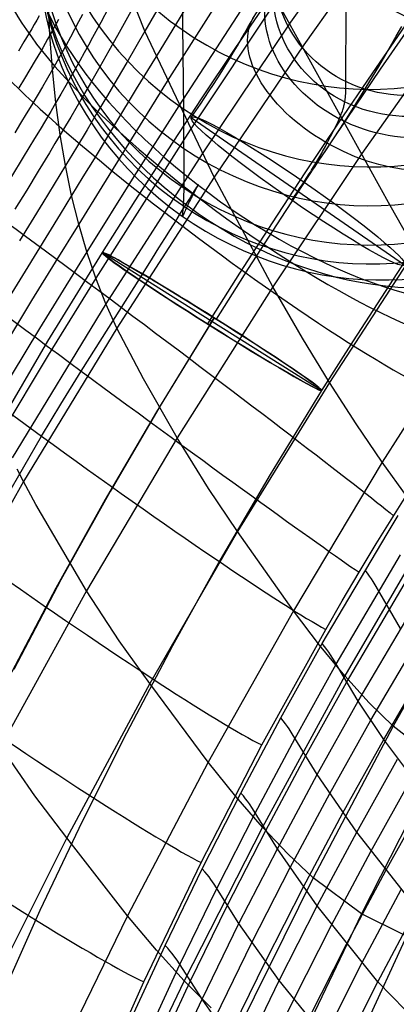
# Model space of a CAD drawing. Extents: x -919 to -345, y -585 to -19.
# Tile 32 of 123: x -882 to -868, y -240 to -202. Entities that reach past the tile are written whole.
import ezdxf

# ---------------------------------------------------------------- set-up
doc = ezdxf.new("R2010")
doc.units = 0
doc.layers.add('SCHIUMATO', color=84, linetype='CONTINUOUS')
doc.layers.add('TELAIO', color=3, linetype='CONTINUOUS')

msp = doc.modelspace()

# ---------------------------------------------------------------- linework, layer by layer
at = {"layer": 'SCHIUMATO'}
for p, q in [((-877.428, -202.76, 202.653), (-879.867, -196.622, 220.795)), ((-875.928, -205.766, 241.696), (-876.024, -196.7, 271.63)), ((-868.304, -197.431, 188.216), (-871.819, -202.419, 187.827)), ((-867.738, -198.274, 184.688), (-871.306, -203.291, 184.54)), ((-873.506, -199.871, 197.985), (-876.567, -204.69, 196.577)), ((-872.92, -200.71, 194.553), (-876.127, -205.634, 193.535)), ((-875.532, -201.324, 200.535), (-877, -203.732, 199.616)), ((-881.092, -202.916, 210.849), (-881.16, -201.548, 213.291)), ((-878.833, -201.859, 207.909), (-879.133, -202.423, 207.519)), ((-877.848, -201.773, 205.687), (-878.489, -202.923, 205.014)), ((-876.734, -201.572, 203.231), (-877.428, -202.76, 202.653)), ((-872.357, -201.559, 191.166), (-875.679, -206.565, 190.489)), ((-867.981, -209.477, 160.904), (-872.357, -201.559, 191.166)), ((-881.507, -202.172, 212.906), (-881.6, -202.334, 212.818)), ((-879.84, -202.123, 209.672), (-879.988, -202.407, 209.464)), ((-881.695, -202.498, 212.733), (-881.792, -202.665, 212.65)), ((-881.6, -202.334, 212.818), (-881.695, -202.498, 212.733)), ((-880.921, -202.606, 211.035), (-881.006, -202.76, 210.94)), ((-880.839, -202.454, 211.132), (-880.921, -202.606, 211.035)), ((-880.758, -202.305, 211.232), (-880.839, -202.454, 211.132)), ((-879.988, -202.407, 209.464), (-880.141, -202.697, 209.262)), ((-879.133, -202.423, 207.519), (-879.445, -203.003, 207.142)), ((-871.819, -202.419, 187.827), (-875.224, -207.483, 187.438)), ((-865.514, -202.426, 168.978), (-869.063, -207.482, 168.917)), ((-881.892, -202.834, 212.571), (-882.096, -203.177, 212.422)), ((-881.792, -202.665, 212.65), (-881.892, -202.834, 212.571)), ((-881.092, -202.916, 210.849), (-881.181, -203.074, 210.76)), ((-881.006, -202.76, 210.94), (-881.092, -202.916, 210.849)), ((-880.992, -204.239, 208.366), (-881.092, -202.916, 210.849)), ((-880.299, -202.992, 209.067), (-880.463, -203.294, 208.879)), ((-880.141, -202.697, 209.262), (-880.299, -202.992, 209.067)), ((-879.445, -203.003, 207.142), (-879.606, -203.3, 206.96)), ((-878.489, -202.923, 205.014), (-878.825, -203.52, 204.688)), ((-877.428, -202.76, 202.653), (-878.132, -203.966, 202.104)), ((-874.762, -208.388, 184.386), (-877.428, -202.76, 202.653)), ((-882.096, -203.177, 212.422), (-882.307, -203.528, 212.283)), ((-881.365, -203.397, 210.59), (-881.46, -203.562, 210.51)), ((-881.272, -203.235, 210.674), (-881.365, -203.397, 210.59)), ((-881.181, -203.074, 210.76), (-881.272, -203.235, 210.674)), ((-880.463, -203.294, 208.879), (-880.633, -203.602, 208.699)), ((-879.606, -203.3, 206.96), (-879.772, -203.601, 206.782)), ((-871.306, -203.291, 184.54), (-874.762, -208.388, 184.386)), ((-881.46, -203.562, 210.51), (-881.656, -203.897, 210.356)), ((-880.633, -203.602, 208.699), (-880.809, -203.917, 208.528)), ((-879.772, -203.601, 206.782), (-879.941, -203.908, 206.61)), ((-878.825, -203.52, 204.688), (-879.171, -204.133, 204.373)), ((-877, -203.732, 199.616), (-877.76, -204.987, 199.18)), ((-881.656, -203.897, 210.356), (-881.859, -204.24, 210.213)), ((-880.809, -203.917, 208.528), (-880.992, -204.239, 208.366)), ((-879.941, -203.908, 206.61), (-880.115, -204.219, 206.444)), ((-879.171, -204.133, 204.373), (-879.53, -204.762, 204.072)), ((-878.132, -203.966, 202.104), (-878.499, -204.592, 201.838)), ((-881.859, -204.24, 210.213), (-882.068, -204.589, 210.08)), ((-880.992, -204.239, 208.366), (-881.182, -204.568, 208.213)), ((-880.858, -205.516, 205.843), (-880.992, -204.239, 208.366)), ((-880.293, -204.535, 206.283), (-880.476, -204.856, 206.129)), ((-880.115, -204.219, 206.444), (-880.293, -204.535, 206.283)), ((-882.068, -204.589, 210.08), (-882.283, -204.944, 209.957)), ((-881.379, -204.905, 208.07), (-881.581, -205.248, 207.936)), ((-881.182, -204.568, 208.213), (-881.379, -204.905, 208.07)), ((-880.476, -204.856, 206.129), (-880.665, -205.183, 205.982)), ((-879.53, -204.762, 204.072), (-879.902, -205.407, 203.788)), ((-878.499, -204.592, 201.838), (-878.876, -205.234, 201.58)), ((-876.567, -204.69, 196.577), (-878.217, -207.346, 195.921)), ((-881.581, -205.248, 207.936), (-881.79, -205.596, 207.81)), ((-880.665, -205.183, 205.982), (-880.858, -205.516, 205.843)), ((-878.876, -205.234, 201.58), (-879.263, -205.89, 201.333)), ((-877.76, -204.987, 199.18), (-878.558, -206.305, 198.763)), ((-881.79, -205.596, 207.81), (-882.004, -205.951, 207.693)), ((-880.858, -205.516, 205.843), (-881.057, -205.855, 205.712)), ((-880.691, -206.75, 203.281), (-880.858, -205.516, 205.843)), ((-879.902, -205.407, 203.788), (-880.289, -206.07, 203.523)), ((-876.127, -205.634, 193.535), (-877.853, -208.358, 193.056)), ((-882.004, -205.951, 207.693), (-882.222, -206.31, 207.583)), ((-881.057, -205.855, 205.712), (-881.262, -206.199, 205.588)), ((-880.289, -206.07, 203.523), (-880.488, -206.407, 203.399)), ((-879.263, -205.89, 201.333), (-879.661, -206.56, 201.099)), ((-875.912, -208.821, 231.802), (-875.928, -205.766, 241.696)), ((-882.222, -206.31, 207.583), (-882.444, -206.674, 207.482)), ((-881.262, -206.199, 205.588), (-881.471, -206.548, 205.471)), ((-880.488, -206.407, 203.399), (-880.691, -206.75, 203.281)), ((-878.558, -206.305, 198.763), (-879.39, -207.676, 198.377)), ((-881.471, -206.548, 205.471), (-881.684, -206.902, 205.362)), ((-880.691, -206.75, 203.281), (-880.898, -207.096, 203.169)), ((-880.49, -207.941, 200.679), (-880.691, -206.75, 203.281)), ((-879.661, -206.56, 201.099), (-880.07, -207.244, 200.88)), ((-875.679, -206.565, 190.489), (-879.324, -212.286, 189.87)), ((-881.684, -206.902, 205.362), (-881.902, -207.261, 205.26)), ((-880.898, -207.096, 203.169), (-881.109, -207.447, 203.064)), ((-881.902, -207.261, 205.26), (-882.123, -207.623, 205.164)), ((-881.109, -207.447, 203.064), (-881.542, -208.16, 202.871)), ((-880.07, -207.244, 200.88), (-880.49, -207.941, 200.679)), ((-878.217, -207.346, 195.921), (-879.089, -208.755, 195.622)), ((-875.224, -207.483, 187.438), (-878.937, -213.267, 187.06)), ((-869.063, -207.482, 168.917), (-872.496, -212.617, 168.853)), ((-882.123, -207.623, 205.164), (-882.574, -208.359, 204.991)), ((-880.49, -207.941, 200.679), (-880.921, -208.652, 200.498)), ((-880.253, -209.091, 198.038), (-880.49, -207.941, 200.679)), ((-879.39, -207.676, 198.377), (-879.818, -208.379, 198.201)), ((-881.542, -208.16, 202.871), (-881.986, -208.887, 202.699)), ((-880.921, -208.652, 200.498), (-881.361, -209.373, 200.335)), ((-879.818, -208.379, 198.201), (-880.253, -209.091, 198.038)), ((-877.853, -208.358, 193.056), (-879.671, -211.262, 192.635)), ((-874.762, -208.388, 184.386), (-878.511, -214.203, 184.209)), ((-875.416, -208.75, 229.394), (-875.401, -208.727, 229.406)), ((-875.401, -208.727, 229.406), (-875.395, -208.717, 229.412)), ((-875.397, -208.727, 229.444), (-875.401, -208.734, 229.441)), ((-875.393, -208.72, 229.446), (-875.397, -208.727, 229.444)), ((-875.395, -208.717, 229.412), (-875.389, -208.707, 229.417)), ((-875.39, -208.714, 229.449), (-875.393, -208.72, 229.446)), ((-875.387, -208.709, 229.451), (-875.39, -208.714, 229.449)), ((-875.389, -208.707, 229.417), (-875.384, -208.699, 229.422)), ((-875.384, -208.704, 229.452), (-875.387, -208.709, 229.451)), ((-875.384, -208.699, 229.422), (-875.38, -208.692, 229.427)), ((-875.383, -208.701, 229.453), (-875.384, -208.704, 229.452)), ((-875.381, -208.699, 229.453), (-875.383, -208.701, 229.453)), ((-875.38, -208.697, 229.454), (-875.381, -208.699, 229.453)), ((-875.38, -208.692, 229.427), (-875.378, -208.689, 229.429)), ((-875.379, -208.695, 229.454), (-875.38, -208.697, 229.454)), ((-875.378, -208.693, 229.454), (-875.379, -208.695, 229.454)), ((-875.378, -208.689, 229.429), (-875.376, -208.686, 229.432)), ((-875.377, -208.692, 229.454), (-875.378, -208.693, 229.454)), ((-875.375, -208.688, 229.455), (-875.377, -208.691, 229.454)), ((-875.377, -208.691, 229.454), (-875.377, -208.692, 229.454)), ((-875.376, -208.686, 229.432), (-875.374, -208.683, 229.434)), ((-875.374, -208.686, 229.455), (-875.375, -208.688, 229.455)), ((-875.374, -208.683, 229.434), (-875.373, -208.681, 229.436)), ((-875.373, -208.685, 229.455), (-875.374, -208.686, 229.455)), ((-875.373, -208.681, 229.436), (-875.372, -208.68, 229.437)), ((-875.372, -208.682, 229.455), (-875.373, -208.684, 229.455)), ((-875.373, -208.684, 229.455), (-875.373, -208.685, 229.455)), ((-875.372, -208.68, 229.437), (-875.371, -208.679, 229.438)), ((-875.371, -208.681, 229.455), (-875.372, -208.682, 229.455)), ((-875.371, -208.678, 229.439), (-875.37, -208.677, 229.44)), ((-875.371, -208.679, 229.438), (-875.371, -208.678, 229.439)), ((-875.37, -208.679, 229.454), (-875.371, -208.68, 229.454)), ((-875.371, -208.68, 229.454), (-875.371, -208.681, 229.455)), ((-875.37, -208.676, 229.44), (-875.369, -208.675, 229.441)), ((-875.37, -208.677, 229.44), (-875.37, -208.676, 229.44)), ((-875.369, -208.677, 229.454), (-875.37, -208.678, 229.454)), ((-875.37, -208.678, 229.454), (-875.37, -208.678, 229.454)), ((-875.37, -208.678, 229.454), (-875.37, -208.679, 229.454)), ((-875.369, -208.675, 229.442), (-875.368, -208.674, 229.443)), ((-875.369, -208.675, 229.441), (-875.369, -208.675, 229.442)), ((-875.368, -208.676, 229.454), (-875.369, -208.676, 229.454)), ((-875.369, -208.676, 229.454), (-875.369, -208.677, 229.454)), ((-875.369, -208.677, 229.454), (-875.369, -208.677, 229.454)), ((-875.369, -208.677, 229.454), (-875.369, -208.677, 229.454)), ((-875.368, -208.674, 229.444), (-875.368, -208.673, 229.444)), ((-875.368, -208.673, 229.444), (-875.368, -208.673, 229.445)), ((-875.368, -208.673, 229.445), (-875.367, -208.673, 229.445)), ((-875.368, -208.674, 229.443), (-875.368, -208.674, 229.443)), ((-875.368, -208.674, 229.443), (-875.368, -208.674, 229.443)), ((-875.368, -208.674, 229.443), (-875.368, -208.674, 229.444)), ((-875.367, -208.674, 229.453), (-875.368, -208.674, 229.453)), ((-875.368, -208.674, 229.453), (-875.368, -208.675, 229.453)), ((-875.368, -208.675, 229.453), (-875.368, -208.675, 229.453)), ((-875.368, -208.675, 229.453), (-875.368, -208.675, 229.453)), ((-875.368, -208.675, 229.453), (-875.368, -208.676, 229.454)), ((-875.367, -208.673, 229.445), (-875.367, -208.672, 229.446)), ((-875.367, -208.672, 229.446), (-875.367, -208.672, 229.446)), ((-875.367, -208.672, 229.446), (-875.367, -208.672, 229.446)), ((-875.367, -208.672, 229.446), (-875.367, -208.672, 229.447)), ((-875.367, -208.672, 229.447), (-875.367, -208.672, 229.447)), ((-875.367, -208.672, 229.447), (-875.367, -208.672, 229.447)), ((-875.367, -208.672, 229.447), (-875.367, -208.672, 229.448)), ((-875.367, -208.672, 229.448), (-875.366, -208.672, 229.448)), ((-875.366, -208.672, 229.451), (-875.367, -208.672, 229.451)), ((-875.367, -208.672, 229.451), (-875.367, -208.672, 229.451)), ((-875.367, -208.672, 229.451), (-875.367, -208.673, 229.452)), ((-875.367, -208.673, 229.445), (-875.367, -208.673, 229.445)), ((-875.367, -208.673, 229.452), (-875.367, -208.673, 229.452)), ((-875.367, -208.673, 229.452), (-875.367, -208.673, 229.452)), ((-875.367, -208.673, 229.452), (-875.367, -208.673, 229.452)), ((-875.367, -208.673, 229.452), (-875.367, -208.673, 229.452)), ((-875.367, -208.673, 229.452), (-875.367, -208.674, 229.453)), ((-875.367, -208.674, 229.453), (-875.367, -208.674, 229.453)), ((-875.366, -208.672, 229.448), (-875.366, -208.672, 229.448)), ((-875.366, -208.672, 229.448), (-875.366, -208.672, 229.449)), ((-875.366, -208.672, 229.449), (-875.366, -208.672, 229.449)), ((-875.366, -208.672, 229.449), (-875.366, -208.672, 229.449)), ((-875.366, -208.672, 229.449), (-875.366, -208.672, 229.449)), ((-875.366, -208.672, 229.449), (-875.366, -208.672, 229.45)), ((-875.366, -208.672, 229.45), (-875.366, -208.672, 229.45)), ((-875.366, -208.672, 229.45), (-875.366, -208.672, 229.45)), ((-875.366, -208.672, 229.45), (-875.366, -208.672, 229.45)), ((-875.366, -208.672, 229.45), (-875.366, -208.672, 229.451)), ((-875.366, -208.672, 229.451), (-875.366, -208.672, 229.451)), ((-872.496, -212.617, 168.853), (-874.762, -208.388, 184.386)), ((-881.986, -208.887, 202.699), (-882.439, -209.625, 202.549)), ((-880.253, -209.091, 198.038), (-880.695, -209.812, 197.889)), ((-879.98, -210.198, 195.356), (-880.253, -209.091, 198.038)), ((-879.089, -208.755, 195.622), (-879.98, -210.198, 195.356)), ((-875.937, -209.504, 229.617), (-875.912, -208.821, 231.802)), ((-875.643, -209.116, 229.256), (-875.578, -209.013, 229.289)), ((-875.58, -209.063, 229.242), (-875.612, -209.123, 229.199)), ((-875.549, -209.004, 229.282), (-875.58, -209.063, 229.242)), ((-875.578, -209.013, 229.289), (-875.521, -208.921, 229.321)), ((-875.519, -208.948, 229.319), (-875.549, -209.004, 229.282)), ((-875.521, -208.921, 229.321), (-875.496, -208.88, 229.336)), ((-875.491, -208.896, 229.352), (-875.519, -208.948, 229.319)), ((-875.496, -208.88, 229.336), (-875.472, -208.842, 229.352)), ((-875.464, -208.848, 229.381), (-875.491, -208.896, 229.352)), ((-875.472, -208.842, 229.352), (-875.451, -208.808, 229.366)), ((-875.44, -208.804, 229.406), (-875.464, -208.848, 229.381)), ((-875.451, -208.808, 229.366), (-875.432, -208.777, 229.38)), ((-875.429, -208.784, 229.417), (-875.44, -208.804, 229.406)), ((-875.432, -208.777, 229.38), (-875.416, -208.75, 229.394)), ((-875.419, -208.766, 229.426), (-875.429, -208.784, 229.417)), ((-875.41, -208.749, 229.434), (-875.419, -208.766, 229.426)), ((-875.401, -208.734, 229.441), (-875.41, -208.749, 229.434)), ((-881.361, -209.373, 200.335), (-881.81, -210.105, 200.189)), ((-875.873, -209.487, 229.163), (-875.791, -209.355, 229.193)), ((-875.79, -209.487, 228.894), (-875.814, -209.541, 228.839)), ((-875.791, -209.355, 229.193), (-875.714, -209.231, 229.224)), ((-875.777, -209.458, 228.921), (-875.79, -209.487, 228.894)), ((-875.764, -209.429, 228.949), (-875.777, -209.458, 228.921)), ((-875.736, -209.37, 229.002), (-875.764, -209.429, 228.949)), ((-875.706, -209.309, 229.054), (-875.736, -209.37, 229.002)), ((-875.714, -209.231, 229.224), (-875.643, -209.116, 229.256)), ((-875.675, -209.247, 229.105), (-875.706, -209.309, 229.054)), ((-875.644, -209.185, 229.153), (-875.675, -209.247, 229.105)), ((-875.612, -209.123, 229.199), (-875.644, -209.185, 229.153)), ((-866.997, -211.203, 153.299), (-867.981, -209.477, 160.904)), ((-880.695, -209.812, 197.889), (-881.143, -210.541, 197.755)), ((-876.241, -210.078, 229.057), (-876.051, -209.773, 229.106)), ((-876.051, -209.773, 229.106), (-875.873, -209.487, 229.163)), ((-875.983, -209.898, 228.449), (-875.937, -209.504, 229.617)), ((-875.96, -209.866, 228.456), (-875.964, -209.874, 228.446)), ((-875.912, -209.76, 228.59), (-875.96, -209.866, 228.456)), ((-875.877, -209.683, 228.682), (-875.912, -209.76, 228.59)), ((-875.858, -209.639, 228.733), (-875.877, -209.683, 228.682)), ((-875.837, -209.592, 228.785), (-875.858, -209.639, 228.733)), ((-875.814, -209.541, 228.839), (-875.837, -209.592, 228.785)), ((-881.81, -210.105, 200.189), (-882.265, -210.845, 200.06)), ((-879.98, -210.198, 195.356), (-880.884, -211.662, 195.131)), ((-879.671, -211.262, 192.635), (-879.98, -210.198, 195.356)), ((-876.441, -210.401, 229.018), (-876.241, -210.078, 229.057)), ((-875.984, -209.899, 228.443), (-875.983, -209.898, 228.449)), ((-875.984, -209.901, 228.439), (-875.984, -209.899, 228.443)), ((-875.984, -209.902, 228.436), (-875.984, -209.901, 228.439)), ((-875.983, -209.903, 228.432), (-875.984, -209.902, 228.434)), ((-875.984, -209.902, 228.434), (-875.984, -209.902, 228.436)), ((-875.983, -209.904, 228.427), (-875.983, -209.903, 228.428)), ((-875.983, -209.903, 228.428), (-875.983, -209.903, 228.429)), ((-875.983, -209.903, 228.429), (-875.983, -209.903, 228.43)), ((-875.983, -209.903, 228.43), (-875.983, -209.903, 228.432)), ((-875.982, -209.904, 228.423), (-875.983, -209.904, 228.424)), ((-875.983, -209.904, 228.424), (-875.983, -209.904, 228.424)), ((-875.983, -209.904, 228.424), (-875.983, -209.904, 228.425)), ((-875.983, -209.904, 228.425), (-875.983, -209.904, 228.425)), ((-875.983, -209.904, 228.425), (-875.983, -209.904, 228.426)), ((-875.983, -209.904, 228.426), (-875.983, -209.904, 228.427)), ((-875.983, -209.904, 228.427), (-875.983, -209.904, 228.427)), ((-875.981, -209.903, 228.42), (-875.982, -209.904, 228.421)), ((-875.982, -209.904, 228.421), (-875.982, -209.904, 228.421)), ((-875.982, -209.904, 228.421), (-875.982, -209.904, 228.421)), ((-875.982, -209.904, 228.421), (-875.982, -209.904, 228.422)), ((-875.982, -209.904, 228.422), (-875.982, -209.904, 228.422)), ((-875.982, -209.904, 228.422), (-875.982, -209.904, 228.423)), ((-875.982, -209.904, 228.423), (-875.982, -209.904, 228.423)), ((-875.98, -209.902, 228.42), (-875.981, -209.903, 228.42)), ((-875.981, -209.903, 228.42), (-875.981, -209.903, 228.42)), ((-875.981, -209.903, 228.42), (-875.981, -209.903, 228.42)), ((-875.981, -209.903, 228.42), (-875.981, -209.903, 228.42)), ((-875.981, -209.903, 228.42), (-875.981, -209.903, 228.42)), ((-875.979, -209.901, 228.42), (-875.98, -209.901, 228.419)), ((-875.98, -209.901, 228.419), (-875.98, -209.902, 228.419)), ((-875.98, -209.902, 228.419), (-875.98, -209.902, 228.419)), ((-875.98, -209.902, 228.419), (-875.98, -209.902, 228.42)), ((-875.98, -209.902, 228.42), (-875.98, -209.902, 228.42)), ((-875.978, -209.9, 228.42), (-875.979, -209.9, 228.42)), ((-875.979, -209.9, 228.42), (-875.979, -209.9, 228.42)), ((-875.979, -209.9, 228.42), (-875.979, -209.901, 228.42)), ((-875.979, -209.901, 228.42), (-875.979, -209.901, 228.42)), ((-875.977, -209.898, 228.421), (-875.978, -209.899, 228.421)), ((-875.978, -209.899, 228.421), (-875.978, -209.899, 228.42)), ((-875.978, -209.899, 228.42), (-875.978, -209.9, 228.42)), ((-875.976, -209.896, 228.422), (-875.977, -209.897, 228.422)), ((-875.977, -209.897, 228.422), (-875.977, -209.897, 228.421)), ((-875.977, -209.897, 228.421), (-875.977, -209.898, 228.421)), ((-875.977, -209.898, 228.421), (-875.977, -209.898, 228.421)), ((-875.975, -209.895, 228.424), (-875.976, -209.896, 228.423)), ((-875.976, -209.896, 228.423), (-875.976, -209.896, 228.422)), ((-875.974, -209.892, 228.426), (-875.975, -209.894, 228.425)), ((-875.975, -209.894, 228.425), (-875.975, -209.895, 228.424)), ((-875.973, -209.891, 228.427), (-875.974, -209.892, 228.426)), ((-875.972, -209.888, 228.43), (-875.973, -209.891, 228.427)), ((-875.97, -209.885, 228.433), (-875.972, -209.888, 228.43)), ((-875.968, -209.882, 228.437), (-875.97, -209.885, 228.433)), ((-875.964, -209.874, 228.446), (-875.968, -209.882, 228.437)), ((-881.143, -210.541, 197.755), (-882.05, -212.017, 197.524)), ((-876.655, -210.746, 228.988), (-876.441, -210.401, 229.018)), ((-876.886, -211.115, 228.966), (-876.655, -210.746, 228.988)), ((-879.671, -211.262, 192.635), (-881.498, -214.218, 192.313)), ((-879.324, -212.286, 189.87), (-879.671, -211.262, 192.635)), ((-877.134, -211.511, 228.952), (-876.886, -211.115, 228.966)), ((-866.997, -211.203, 153.299), (-870.312, -216.302, 153.173)), ((-880.884, -211.662, 195.131), (-881.795, -213.142, 194.942)), ((-877.69, -212.391, 228.945), (-877.134, -211.511, 228.952)), ((-882.05, -212.017, 197.524), (-882.967, -213.515, 197.338)), ((-879.324, -212.286, 189.87), (-881.157, -215.25, 189.633)), ((-878.937, -213.267, 187.06), (-879.324, -212.286, 189.87)), ((-878.337, -213.407, 228.96), (-877.69, -212.391, 228.945)), ((-872.496, -212.617, 168.853), (-876.187, -218.44, 168.752)), ((-871.357, -214.597, 160.801), (-872.496, -212.617, 168.853)), ((-881.795, -213.142, 194.942), (-883.614, -216.141, 194.654)), ((-878.937, -213.267, 187.06), (-882.549, -219.201, 186.762)), ((-878.511, -214.203, 184.209), (-878.937, -213.267, 187.06)), ((-879.891, -215.86, 228.985), (-878.337, -213.407, 228.96)), ((-881.498, -214.218, 192.313), (-883.303, -217.207, 192.074)), ((-878.511, -214.203, 184.209), (-882.104, -220.122, 184.032)), ((-877.484, -216.161, 177.382), (-878.511, -214.203, 184.209)), ((-865.054, -214.276, 137.609), (-868.28, -219.379, 137.477)), ((-870.312, -216.302, 153.173), (-871.357, -214.597, 160.801)), ((-881.157, -215.25, 189.633), (-882.949, -218.229, 189.444)), ((-880.676, -217.134, 228.958), (-879.891, -215.86, 228.985)), ((-876.187, -218.44, 168.752), (-877.484, -216.161, 177.382)), ((-870.312, -216.302, 153.173), (-873.854, -222.049, 153.031)), ((-869.286, -217.898, 145.394), (-870.312, -216.302, 153.173)), ((-881.417, -218.371, 228.911), (-880.676, -217.134, 228.958)), ((-868.28, -219.379, 137.477), (-869.286, -217.898, 145.394)), ((-882.78, -220.738, 228.792), (-881.417, -218.371, 228.911)), ((-876.187, -218.44, 168.752), (-879.683, -224.335, 168.604)), ((-874.974, -220.383, 160.673), (-876.187, -218.44, 168.752)), ((-882.104, -220.122, 184.032), (-882.348, -219.637, 185.521)), ((-868.28, -219.379, 137.477), (-871.706, -225.101, 137.337)), ((-867.314, -220.703, 129.559), (-868.28, -219.379, 137.477)), ((-882.104, -220.122, 184.032), (-885.503, -226.153, 183.855)), ((-881.633, -221, 181.072), (-882.104, -220.122, 184.032)), ((-873.854, -222.049, 153.031), (-874.974, -220.383, 160.673)), ((-868.514, -222.526, 220.386), (-867.165, -220.36, 220.334)), ((-879.683, -224.335, 168.604), (-881.633, -221, 181.072)), ((-868.093, -222.133, 221.524), (-867.666, -221.434, 221.544)), ((-866.387, -221.873, 121.657), (-869.72, -227.613, 121.551)), ((-873.854, -222.049, 153.031), (-877.239, -227.901, 152.889)), ((-871.706, -225.101, 137.337), (-873.854, -222.049, 153.031)), ((-870.591, -226.368, 221.281), (-868.093, -222.133, 221.524)), ((-869.173, -223.616, 220.392), (-868.514, -222.526, 220.386)), ((-870.053, -227.163, 218.1), (-867.574, -222.942, 218.359)), ((-869.821, -224.713, 220.37), (-869.173, -223.616, 220.392)), ((-869.654, -227.86, 214.903), (-867.176, -223.656, 215.178)), ((-868.85, -223.652, 221.062), (-868.937, -223.536, 221.451)), ((-868.77, -223.762, 220.669), (-868.85, -223.652, 221.062)), ((-868.699, -223.868, 220.274), (-868.77, -223.762, 220.669)), ((-868.633, -223.968, 219.877), (-868.699, -223.868, 220.274)), ((-864.629, -223.787, 105.785), (-867.861, -229.548, 105.703)), ((-868.516, -224.159, 219.079), (-868.633, -223.968, 219.877)), ((-867.572, -225.781, 211.939), (-868.516, -224.159, 219.079)), ((-879.683, -224.335, 168.604), (-882.983, -230.329, 168.427)), ((-878.415, -226.258, 160.52), (-879.683, -224.335, 168.604)), ((-869.209, -228.581, 211.747), (-866.735, -224.391, 212.032)), ((-870.46, -225.817, 220.329), (-869.821, -224.713, 220.37)), ((-871.706, -225.101, 137.337), (-874.986, -230.932, 137.211)), ((-870.693, -226.432, 129.435), (-871.706, -225.101, 137.337)), ((-868.726, -229.321, 208.63), (-866.259, -225.14, 208.92)), ((-872.925, -230.274, 220.083), (-870.46, -225.817, 220.329)), ((-877.239, -227.901, 152.889), (-878.415, -226.258, 160.52)), ((-872.187, -229.232, 221.152), (-870.591, -226.368, 221.281)), ((-869.72, -227.613, 121.551), (-870.693, -226.432, 129.435)), ((-870.5, -226.484, 220.891), (-870.591, -226.368, 221.281)), ((-870.418, -226.593, 220.497), (-870.5, -226.484, 220.891)), ((-870.344, -226.697, 220.102), (-870.418, -226.593, 220.497)), ((-870.277, -226.796, 219.704), (-870.344, -226.697, 220.102)), ((-870.158, -226.984, 218.903), (-870.277, -226.796, 219.704)), ((-871.639, -230.015, 217.964), (-870.053, -227.163, 218.1)), ((-869.209, -228.581, 211.747), (-870.158, -226.984, 218.903)), ((-868.225, -230.067, 205.545), (-866.599, -227.277, 205.74)), ((-869.72, -227.613, 121.551), (-872.901, -233.445, 121.448)), ((-868.778, -228.65, 113.653), (-869.72, -227.613, 121.551)), ((-877.239, -227.901, 152.889), (-880.444, -233.85, 152.748)), ((-874.986, -230.932, 137.211), (-877.239, -227.901, 152.889)), ((-871.24, -230.7, 214.759), (-869.654, -227.86, 214.903)), ((-870.793, -231.411, 211.594), (-869.209, -228.581, 211.747)), ((-868.225, -230.067, 205.545), (-869.209, -228.581, 211.747)), ((-867.861, -229.548, 105.703), (-868.778, -228.65, 113.653)), ((-873.728, -232.125, 221.029), (-872.187, -229.232, 221.152)), ((-872.094, -229.346, 220.761), (-872.187, -229.232, 221.152)), ((-872.01, -229.454, 220.367), (-872.094, -229.346, 220.761)), ((-871.934, -229.556, 219.97), (-872.01, -229.454, 220.367)), ((-871.866, -229.654, 219.572), (-871.934, -229.556, 219.97)), ((-867.861, -229.548, 105.703), (-870.941, -235.389, 105.621)), ((-870.305, -232.145, 208.468), (-868.726, -229.321, 208.63)), ((-866.107, -230.922, 89.771), (-867.861, -229.548, 105.703)), ((-871.746, -229.839, 218.769), (-871.866, -229.654, 219.572)), ((-870.793, -231.411, 211.594), (-871.746, -229.839, 218.769)), ((-881.666, -232.23, 160.352), (-882.983, -230.329, 168.427)), ((-875.265, -234.803, 219.883), (-872.925, -230.274, 220.083)), ((-873.173, -232.896, 217.84), (-871.639, -230.015, 217.964)), ((-869.799, -232.888, 205.375), (-868.225, -230.067, 205.545)), ((-865.996, -233.037, 193.326), (-868.225, -230.067, 205.545)), ((-872.773, -233.569, 214.628), (-871.24, -230.7, 214.759)), ((-874.986, -230.932, 137.211), (-878.096, -236.856, 137.095)), ((-873.923, -232.262, 129.32), (-874.986, -230.932, 137.211)), ((-869.265, -233.633, 202.284), (-867.694, -230.816, 202.441)), ((-866.107, -230.922, 89.771), (-869.086, -236.784, 89.71)), ((-872.324, -234.271, 211.455), (-870.793, -231.411, 211.594)), ((-869.265, -233.633, 202.284), (-870.793, -231.411, 211.594)), ((-868.714, -234.376, 199.224), (-867.146, -231.562, 199.367)), ((-880.444, -233.85, 152.748), (-881.666, -232.23, 160.352)), ((-875.216, -235.048, 220.894), (-873.728, -232.125, 221.029)), ((-873.633, -232.238, 220.639), (-873.728, -232.125, 221.029)), ((-873.547, -232.344, 220.245), (-873.633, -232.238, 220.639)), ((-871.832, -234.999, 208.32), (-870.305, -232.145, 208.468)), ((-872.901, -233.445, 121.448), (-873.923, -232.262, 129.32)), ((-873.47, -232.445, 219.848), (-873.547, -232.344, 220.245)), ((-873.401, -232.541, 219.449), (-873.47, -232.445, 219.848)), ((-873.279, -232.723, 218.646), (-873.401, -232.541, 219.449)), ((-868.144, -235.113, 196.198), (-866.58, -232.302, 196.329)), ((-874.653, -235.806, 217.708), (-873.173, -232.896, 217.84)), ((-872.324, -234.271, 211.455), (-873.279, -232.723, 218.646)), ((-871.319, -235.74, 205.215), (-869.799, -232.888, 205.375)), ((-872.901, -233.445, 121.448), (-875.918, -239.361, 121.348)), ((-874.254, -236.467, 214.494), (-872.773, -233.569, 214.628)), ((-871.908, -234.486, 113.56), (-872.901, -233.445, 121.448)), ((-870.784, -236.479, 202.141), (-869.265, -233.633, 202.284)), ((-866.945, -236.57, 190.256), (-869.265, -233.633, 202.284)), ((-880.444, -233.85, 152.748), (-883.465, -239.895, 152.607)), ((-878.096, -236.856, 137.095), (-880.444, -233.85, 152.748)), ((-873.803, -237.159, 211.316), (-872.324, -234.271, 211.455)), ((-870.784, -236.479, 202.141), (-872.324, -234.271, 211.455)), ((-870.941, -235.389, 105.621), (-871.908, -234.486, 113.56)), ((-870.23, -237.218, 199.096), (-868.714, -234.376, 199.224)), ((-877.472, -239.4, 219.698), (-875.265, -234.803, 219.883)), ((-876.65, -237.998, 220.755), (-875.216, -235.048, 220.894)), ((-875.119, -235.159, 220.505), (-875.216, -235.048, 220.894)), ((-875.032, -235.263, 220.111), (-875.119, -235.159, 220.505)), ((-874.954, -235.362, 219.715), (-875.032, -235.263, 220.111)), ((-873.305, -237.881, 208.172), (-871.832, -234.999, 208.32)), ((-869.656, -237.952, 196.082), (-868.144, -235.113, 196.198)), ((-874.883, -235.457, 219.316), (-874.954, -235.362, 219.715)), ((-874.761, -235.636, 218.514), (-874.883, -235.457, 219.316)), ((-873.803, -237.159, 211.316), (-874.761, -235.636, 218.514)), ((-870.941, -235.389, 105.621), (-873.866, -241.31, 105.542)), ((-869.086, -236.784, 89.71), (-870.941, -235.389, 105.621)), ((-876.08, -238.741, 217.574), (-874.653, -235.806, 217.708)), ((-872.786, -238.619, 205.056), (-871.319, -235.74, 205.215)), ((-869.061, -238.681, 193.1), (-867.554, -235.845, 193.207)), ((-875.681, -239.392, 214.362), (-874.254, -236.467, 214.494)), ((-872.25, -239.352, 202.002), (-870.784, -236.479, 202.141)), ((-869.086, -236.784, 89.71), (-871.919, -242.719, 89.655)), ((-868.444, -239.402, 190.155), (-870.784, -236.479, 202.141)), ((-867.345, -237.643, 73.971), (-869.086, -236.784, 89.71)), ((-868.444, -239.402, 190.155), (-866.945, -236.57, 190.256)), ((-878.096, -236.856, 137.095), (-881.033, -242.869, 136.98)), ((-876.987, -238.18, 129.211), (-878.096, -236.856, 137.095)), ((-875.228, -240.075, 211.179), (-873.803, -237.159, 211.316)), ((-872.25, -239.352, 202.002), (-873.803, -237.159, 211.316)), ((-871.694, -240.087, 198.974), (-870.23, -237.218, 199.096)), ((-874.725, -240.79, 208.027), (-873.305, -237.881, 208.172)), ((-867.345, -237.643, 73.971), (-870.082, -243.605, 73.909)), ((-878.027, -240.974, 220.613), (-876.65, -237.998, 220.755)), ((-875.918, -239.361, 121.348), (-876.987, -238.18, 129.211)), ((-876.551, -238.106, 220.366), (-876.65, -237.998, 220.755)), ((-876.462, -238.208, 219.974), (-876.551, -238.106, 220.366)), ((-876.383, -238.306, 219.579), (-876.462, -238.208, 219.974)), ((-876.312, -238.399, 219.181), (-876.383, -238.306, 219.579)), ((-871.116, -240.816, 195.973), (-869.656, -237.952, 196.082)), ((-876.188, -238.574, 218.379), (-876.312, -238.399, 219.181)), ((-875.228, -240.075, 211.179), (-876.188, -238.574, 218.379)), ((-874.2, -241.525, 204.899), (-872.786, -238.619, 205.056)), ((-870.515, -241.542, 193), (-869.061, -238.681, 193.1)), ((-877.453, -241.703, 217.442), (-876.08, -238.741, 217.574)), ((-879.544, -244.058, 219.491), (-877.472, -239.4, 219.698)), ((-875.918, -239.361, 121.348), (-878.771, -245.36, 121.252)), ((-877.054, -242.343, 214.232), (-875.681, -239.392, 214.362)), ((-874.88, -240.403, 113.47), (-875.918, -239.361, 121.348)), ((-873.664, -242.253, 201.869), (-872.25, -239.352, 202.002)), ((-869.891, -242.26, 190.058), (-872.25, -239.352, 202.002)), ((-869.891, -242.26, 190.058), (-868.444, -239.402, 190.155)), ((-865.585, -242.365, 177.88), (-868.444, -239.402, 190.155)), ((-876.599, -243.016, 211.047), (-875.228, -240.075, 211.179)), ((-874.725, -240.79, 208.027), (-875.228, -240.075, 211.179)), ((-873.106, -242.983, 198.859), (-871.694, -240.087, 198.974))]:
    msp.add_line(p, q, dxfattribs=at)
at = {"layer": 'SCHIUMATO', "extrusion": (0.165068, 0.191266, 0.967559)}
msp.add_arc((532.108, 753.286, 60.137), 12.62, 17.1741, 175.2914, dxfattribs=at)
at = {"layer": 'SCHIUMATO', "extrusion": (0.147459, 0.204408, 0.967716)}
msp.add_arc((590.356, 705.762, 62.67), 12.566, 12.3243, 170.4443, dxfattribs=at)
at = {"layer": 'SCHIUMATO', "extrusion": (0.139696, 0.212865, 0.967044)}
msp.add_arc((618.406, 680.069, 62.445), 12.541, 9.9257, 168.0479, dxfattribs=at)
at = {"layer": 'SCHIUMATO', "extrusion": (0.133421, 0.223353, 0.965563)}
msp.add_arc((644.207, 654.626, 60.314), 12.518, 7.6075, 165.7287, dxfattribs=at)
at = {"layer": 'SCHIUMATO', "extrusion": (0.145711, 0.250889, 0.956986)}
msp.add_arc((651.349, 648.514, 39.544), 12.504, 6.6017, 164.7026, dxfattribs=at)
at = {"layer": 'SCHIUMATO', "extrusion": (0.214082, 0.356015, 0.909628)}
msp.add_arc((641.583, 656.714, -54.449), 12.478, 6.3114, 164.3639, dxfattribs=at)
at = {"layer": 'SCHIUMATO', "extrusion": (0.370759, 0.565613, 0.736627)}
msp.add_arc((616.608, 625.13, -274.586), 12.442, 6.2063, 164.1398, dxfattribs=at)
at = {"layer": 'SCHIUMATO', "extrusion": (0.515106, 0.729026, 0.450763)}
msp.add_arc((593.342, 496.988, -499.623), 12.415, 5.6842, 163.4083, dxfattribs=at)
at = {"layer": 'SCHIUMATO', "extrusion": (0.572839, 0.781754, 0.246406)}
msp.add_arc((581.461, 378.941, -608.464), 12.406, 5.298, 162.9174, dxfattribs=at)
at = {"layer": 'SCHIUMATO', "extrusion": (0.593971, 0.796267, 0.114705)}
msp.add_arc((575.433, 294.621, -661.466), 12.406, 5.0997, 162.7104, dxfattribs=at)
at = {"layer": 'SCHIUMATO', "extrusion": (0.599803, 0.8, -0.015348)}
msp.add_arc((573.36, 205.888, -701.069), 12.415, 4.8593, 162.4839, dxfattribs=at)
at = {"layer": 'SCHIUMATO', "extrusion": (0.592721, 0.805311, 0.012523)}
msp.add_arc((579.3, 225.331, -692.497), 12.422, 4.7919, 162.4248, dxfattribs=at)
at = {"layer": 'SCHIUMATO', "extrusion": (0.58465, 0.81012, 0.043469)}
msp.add_arc((585.543, 246.462, -682.276), 12.43, 4.7524, 162.3864, dxfattribs=at)
at = {"layer": 'SCHIUMATO', "extrusion": (0.574352, 0.817052, 0.050457)}
msp.add_arc((593.572, 250.873, -678.407), 12.446, 4.7518, 162.394, dxfattribs=at)
at = {"layer": 'SCHIUMATO', "extrusion": (0.565389, 0.823626, 0.04445)}
msp.add_arc((600.601, 246.518, -678.481), 12.467, 4.7453, 162.3966, dxfattribs=at)
at = {"layer": 'SCHIUMATO', "extrusion": (0.554818, 0.830392, 0.051248)}
msp.add_arc((608.509, 250.798, -674.374), 12.493, 4.6579, 162.3171, dxfattribs=at)
at = {"layer": 'SCHIUMATO', "extrusion": (0.533902, 0.843563, 0.057877)}
msp.add_arc((623.742, 254.526, -667.791), 12.552, 4.5184, 162.1932, dxfattribs=at)
at = {"layer": 'TELAIO'}
for p, q in [((-869.685, -205.113, 227.114), (-869.588, -179.758, 309.555)), ((-873.329, -202.395, 219.539), (-873.206, -202.169, 219.712)), ((-873.589, -202.856, 219.219), (-873.457, -202.624, 219.374)), ((-873.457, -202.624, 219.374), (-873.329, -202.395, 219.539)), ((-867.739, -202.956, 215.225), (-867.529, -202.581, 215.49)), ((-873.725, -203.092, 219.073), (-873.589, -202.856, 219.219)), ((-867.957, -203.338, 214.973), (-867.739, -202.956, 215.225)), ((-874.01, -203.571, 218.807), (-873.865, -203.33, 218.935)), ((-873.865, -203.33, 218.935), (-873.725, -203.092, 219.073)), ((-868.181, -203.725, 214.734), (-867.957, -203.338, 214.973)), ((-874.158, -203.815, 218.689), (-874.01, -203.571, 218.807)), ((-868.413, -204.118, 214.51), (-868.181, -203.725, 214.734)), ((-874.465, -204.309, 218.48), (-874.31, -204.061, 218.58)), ((-874.31, -204.061, 218.58), (-874.158, -203.815, 218.689)), ((-868.651, -204.515, 214.3), (-868.413, -204.118, 214.51)), ((-874.624, -204.558, 218.39), (-874.465, -204.309, 218.48)), ((-868.895, -204.916, 214.104), (-868.651, -204.515, 214.3)), ((-874.951, -205.062, 218.239), (-874.786, -204.81, 218.309)), ((-874.786, -204.81, 218.309), (-874.624, -204.558, 218.39)), ((-869.144, -205.32, 213.924), (-868.895, -204.916, 214.104)), ((-875.119, -205.316, 218.178), (-874.951, -205.062, 218.239)), ((-869.708, -205.398, 226.285), (-869.698, -205.306, 226.541)), ((-869.698, -205.306, 226.541), (-869.685, -205.113, 227.114)), ((-875.464, -205.826, 218.087), (-875.29, -205.571, 218.127)), ((-875.29, -205.571, 218.127), (-875.119, -205.316, 218.178)), ((-869.777, -205.722, 225.541), (-869.765, -205.683, 225.615)), ((-869.765, -205.683, 225.615), (-869.755, -205.645, 225.693)), ((-869.755, -205.645, 225.693), (-869.745, -205.606, 225.776)), ((-869.745, -205.606, 225.776), (-869.737, -205.567, 225.863)), ((-869.737, -205.567, 225.863), (-869.729, -205.528, 225.955)), ((-869.729, -205.528, 225.955), (-869.721, -205.488, 226.053)), ((-869.721, -205.488, 226.053), (-869.708, -205.398, 226.285)), ((-869.399, -205.727, 213.76), (-869.144, -205.32, 213.924)), ((-875.64, -206.082, 218.056), (-875.464, -205.826, 218.087)), ((-869.939, -206.138, 224.921), (-869.899, -206.047, 225.037)), ((-869.899, -206.047, 225.037), (-869.88, -206.003, 225.095)), ((-869.88, -206.003, 225.095), (-869.863, -205.96, 225.154)), ((-869.863, -205.96, 225.154), (-869.846, -205.919, 225.214)), ((-869.846, -205.919, 225.214), (-869.83, -205.878, 225.275)), ((-869.83, -205.878, 225.275), (-869.816, -205.838, 225.337)), ((-869.816, -205.838, 225.337), (-869.802, -205.799, 225.403)), ((-869.802, -205.799, 225.403), (-869.789, -205.76, 225.47)), ((-869.789, -205.76, 225.47), (-869.777, -205.722, 225.541)), ((-869.658, -206.135, 213.611), (-869.399, -205.727, 213.76)), ((-875.64, -206.082, 218.056), (-867.417, -211.772, 218.056)), ((-870.088, -206.46, 224.552), (-870.034, -206.347, 224.676)), ((-870.034, -206.347, 224.676), (-869.984, -206.239, 224.799)), ((-869.984, -206.239, 224.799), (-869.939, -206.138, 224.921)), ((-869.921, -206.544, 213.479), (-869.658, -206.135, 213.611)), ((-870.335, -206.951, 224.074), (-870.269, -206.824, 224.188)), ((-870.269, -206.824, 224.188), (-870.205, -206.699, 224.307)), ((-870.205, -206.699, 224.307), (-870.145, -206.577, 224.428)), ((-870.188, -206.953, 213.363), (-869.921, -206.544, 213.479)), ((-870.145, -206.577, 224.428), (-870.088, -206.46, 224.552)), ((-870.506, -207.269, 223.818), (-870.471, -207.206, 223.865)), ((-870.471, -207.206, 223.865), (-870.437, -207.143, 223.914)), ((-870.459, -207.362, 213.264), (-870.188, -206.953, 213.363)), ((-870.437, -207.143, 223.914), (-870.403, -207.08, 223.965)), ((-870.403, -207.08, 223.965), (-870.335, -206.951, 224.074)), ((-870.732, -207.769, 213.183), (-870.595, -207.565, 213.221)), ((-870.688, -207.59, 223.603), (-870.65, -207.525, 223.643)), ((-870.65, -207.525, 223.643), (-870.614, -207.461, 223.684)), ((-870.614, -207.461, 223.684), (-870.577, -207.396, 223.728)), ((-870.595, -207.565, 213.221), (-870.459, -207.362, 213.264)), ((-870.577, -207.396, 223.728), (-870.541, -207.333, 223.772)), ((-870.541, -207.333, 223.772), (-870.506, -207.269, 223.818)), ((-870.925, -207.985, 223.392), (-870.884, -207.918, 223.423)), ((-870.884, -207.918, 223.423), (-870.843, -207.852, 223.457)), ((-870.87, -207.972, 213.149), (-870.732, -207.769, 213.183)), ((-870.843, -207.852, 223.457), (-870.804, -207.786, 223.491)), ((-870.804, -207.786, 223.491), (-870.765, -207.72, 223.527)), ((-870.765, -207.72, 223.527), (-870.726, -207.655, 223.564)), ((-870.726, -207.655, 223.564), (-870.688, -207.59, 223.603)), ((-871.183, -208.396, 223.229), (-871.094, -208.257, 223.278)), ((-871.147, -208.377, 213.095), (-871.008, -208.175, 213.12)), ((-871.094, -208.257, 223.278), (-871.051, -208.189, 223.305)), ((-871.051, -208.189, 223.305), (-871.008, -208.12, 223.332)), ((-871.008, -208.175, 213.12), (-870.87, -207.972, 213.149)), ((-871.008, -208.12, 223.332), (-870.966, -208.053, 223.361)), ((-870.966, -208.053, 223.361), (-870.925, -207.985, 223.392)), ((-871.77, -209.277, 223.038), (-871.287, -208.578, 213.074)), ((-871.464, -208.826, 223.112), (-871.368, -208.68, 223.146)), ((-871.368, -208.68, 223.146), (-871.274, -208.537, 223.185)), ((-871.287, -208.578, 213.074), (-871.147, -208.377, 213.095)), ((-871.274, -208.537, 223.185), (-871.183, -208.396, 223.229)), ((-871.665, -209.124, 223.058), (-871.563, -208.974, 223.083)), ((-871.563, -208.974, 223.083), (-871.464, -208.826, 223.112)), ((-871.77, -209.277, 223.038), (-871.665, -209.124, 223.058)), ((-879.083, -211.289, 217.859), (-881.184, -214.713, 217.72)), ((-870.617, -216.611, 217.859), (-879.083, -211.289, 217.859)), ((-870.617, -216.611, 217.859), (-879.083, -211.289, 217.859)), ((-874.759, -213.806, 212.862), (-876.801, -217.132, 212.727)), ((-874.94, -214.094, 222.856), (-874.759, -213.806, 212.862)), ((-874.94, -214.094, 222.856), (-874.759, -213.806, 212.862)), ((-874.94, -214.094, 222.856), (-876.988, -217.432, 222.721)), ((-881.184, -214.713, 217.72), (-883.211, -218.182, 217.576)), ((-870.617, -216.611, 217.859), (-872.605, -219.851, 217.727)), ((-876.988, -217.432, 222.721), (-878.963, -220.812, 222.58)), ((-876.801, -217.132, 212.727), (-878.77, -220.502, 212.587)), ((-872.605, -219.851, 217.727), (-874.522, -223.133, 217.59)), ((-878.963, -220.812, 222.58), (-880.864, -224.235, 222.434)), ((-878.77, -220.502, 212.587), (-880.666, -223.914, 212.442)), ((-874.522, -223.133, 217.59), (-876.369, -226.456, 217.449)), ((-880.864, -224.235, 222.434), (-882.691, -227.697, 222.285)), ((-880.666, -223.914, 212.442), (-882.488, -227.365, 212.292)), ((-876.369, -226.456, 217.449), (-878.144, -229.818, 217.303)), ((-878.144, -229.818, 217.303), (-879.846, -233.218, 217.153)), ((-879.846, -233.218, 217.153), (-881.477, -236.653, 216.999)), ((-881.477, -236.653, 216.999), (-883.034, -240.123, 216.842))]:
    msp.add_line(p, q, dxfattribs=at)
at = {"layer": 'TELAIO', "extrusion": (0.037535, 0.335515, 0.941287)}
msp.add_circle((839.762, 354.938, 113.667), 5.001, dxfattribs=at)
at = {"layer": 'TELAIO', "extrusion": (0.091011, 0.402251, 0.910995)}
msp.add_circle((801.665, 445.819, 44.122), 5, dxfattribs=at)
at = {"layer": 'TELAIO', "extrusion": (0.250614, 0.584019, 0.772085)}
msp.add_circle((717.65, 549.094, -164.749), 5, dxfattribs=at)
at = {"layer": 'TELAIO', "extrusion": (0.39033, 0.719881, 0.573946)}
msp.add_circle((666.265, 521.009, -360.273), 5, dxfattribs=at)
at = {"layer": 'TELAIO', "extrusion": (0.566944, 0.819354, 0.085045)}
msp.add_circle((597.806, 274.052, -646.749), 5, dxfattribs=at)
at = {"layer": 'TELAIO', "extrusion": (0.531955, 0.84609, 0.033981)}
msp.add_circle((626.752, 239.711, -638.999), 5, dxfattribs=at)
at = {"layer": 'TELAIO', "extrusion": (1.21317e-15, -0.04013, 0.999194)}
msp.add_arc((-631.948, -357.63, 226.069), 291.852, 90, 147.86234, dxfattribs=at)
at = {"layer": 'TELAIO', "extrusion": (7.91272e-16, -0.04013, 0.999194)}
msp.add_arc((-631.948, -357.63, 231.265), 287.057, 90, 147.86234, dxfattribs=at)
at = {"layer": 'TELAIO', "extrusion": (9.99739e-16, -0.04013, 0.999194)}
msp.add_arc((-631.948, -357.63, 221.273), 286.656, 90, 147.86234, dxfattribs=at)
at = {"layer": 'TELAIO', "extrusion": (1.21182e-15, -0.04013, 0.999194)}
msp.add_arc((-631.948, -357.63, 226.47), 281.86, 90, 147.86234, dxfattribs=at)
at = {"layer": 'TELAIO', "extrusion": (0.531955, 0.84609, 0.033981)}
for start, end in [(0, 178.924), (178.924, 0)]:
    msp.add_arc((626.752, 239.711, -638.999), 5, start, end, dxfattribs=at)

doc.saveas('drawing.dxf')
